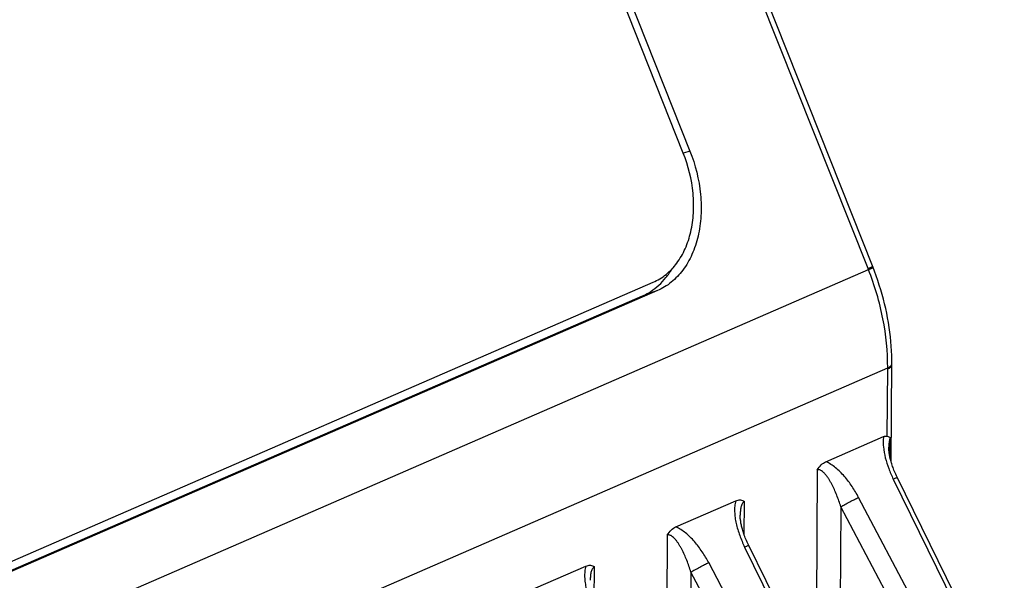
# Model space of a CAD drawing. Header units: millimetres. Extents: x 122 to 339, y 94 to 283.
# Tile 14 of 22: x 203 to 220, y 232 to 241. Entities that reach past the tile are written whole.
import ezdxf

# ---------------------------------------------------------------- set-up
doc = ezdxf.new("R2010")
doc.units = ezdxf.units.MM
doc.header["$LTSCALE"] = 32.67
doc.layers.add('00_COMPONENTS', color=7, linetype='CONTINUOUS')

msp = doc.modelspace()

# ---------------------------------------------------------------- linework, layer by layer
at = {"layer": '00_COMPONENTS'}
for p, q in [((217.837, 237.036), (214.145, 246.342)), ((217.924, 237.056), (214.222, 246.389)), ((214.633, 239.042), (212.039, 245.581)), ((212.173, 245.567), (214.748, 239.077)), ((214.748, 239.077), (214.635, 239.037)), ((188.143, 224.093), (217.844, 237.018)), ((190.899, 226.698), (214.112, 236.8)), ((213.919, 236.558), (190.788, 226.492)), ((214.184, 236.653), (190.972, 226.552)), ((214.184, 236.653), (213.919, 236.558)), ((218.239, 233.678), (218.25, 235.384)), ((188.476, 222.386), (218.178, 235.311)), ((218.17, 234.127), (218.178, 235.293)), ((217.105, 233.683), (218.107, 234.119)), ((218.218, 233.762), (218.22, 234.103)), ((218.198, 233.935), (218.198, 233.935)), ((216.955, 233.54), (216.932, 229.854)), ((218.275, 233.382), (220.129, 229.604)), ((214.504, 232.551), (215.543, 233.003)), ((215.689, 232.413), (215.693, 232.991)), ((219.619, 229.382), (217.674, 233.064)), ((217.366, 232.901), (217.341, 229.019)), ((219.311, 229.219), (217.366, 232.901)), ((214.354, 232.408), (214.331, 228.722)), ((215.697, 232.203), (217.528, 228.472)), ((217.018, 228.25), (215.073, 231.932)), ((211.903, 231.419), (212.943, 231.871)), ((213.088, 231.281), (213.092, 231.859)), ((214.765, 231.769), (214.74, 227.888)), ((216.71, 228.087), (214.765, 231.769))]:
    msp.add_line(p, q, dxfattribs=at)
for points in [[(218.25, 235.384), (218.25, 235.449), (218.248, 235.529), (218.245, 235.61), (218.24, 235.691), (218.233, 235.772), (218.225, 235.853), (218.215, 235.935), (218.204, 236.016), (218.191, 236.098), (218.177, 236.18), (218.161, 236.262), (218.143, 236.344), (218.124, 236.425), (218.104, 236.507), (218.082, 236.588), (218.058, 236.669), (218.033, 236.75), (218.007, 236.83), (217.979, 236.911), (217.949, 236.99), (217.924, 237.056)], [(220.201, 229.624), (218.34, 233.416), (218.328, 233.441), (218.317, 233.466), (218.307, 233.49), (218.297, 233.514), (218.287, 233.537), (218.279, 233.56), (218.271, 233.582), (218.263, 233.603), (218.256, 233.624), (218.249, 233.645), (218.243, 233.665), (218.237, 233.685), (218.232, 233.704), (218.227, 233.723), (218.223, 233.742), (218.218, 233.76), (218.215, 233.778), (218.211, 233.795), (218.208, 233.812), (218.206, 233.829), (218.204, 233.845), (218.202, 233.861), (218.2, 233.876), (218.199, 233.891), (218.198, 233.906), (218.198, 233.92), (218.198, 233.935)], [(217.6, 228.492), (215.762, 232.238), (215.75, 232.264), (215.738, 232.289), (215.728, 232.314), (215.717, 232.338), (215.708, 232.362), (215.699, 232.385), (215.691, 232.407), (215.684, 232.429), (215.676, 232.45), (215.67, 232.471), (215.664, 232.491), (215.658, 232.51), (215.653, 232.529), (215.648, 232.548), (215.644, 232.566), (215.64, 232.584), (215.636, 232.601), (215.633, 232.618), (215.63, 232.635), (215.628, 232.651), (215.626, 232.667), (215.624, 232.682), (215.622, 232.697), (215.621, 232.712), (215.62, 232.727), (215.62, 232.741), (215.619, 232.755), (215.619, 232.757)]]:
    msp.add_lwpolyline(points, dxfattribs=at)
for centre, radius, start, end in [((211.092, 234.36), 7.256, 21.4869, 21.6379), ((218.206, 235.385), 0.0436, 352.1386, 359.7645), ((211.38, 235.336), 6.798, 359.638, 359.7871)]:
    msp.add_arc(centre, radius, start, end, dxfattribs=at)
for points, knots in [([(214.112, 236.8), (214.191, 236.834), (214.344, 236.928), (214.532, 237.129), (214.677, 237.383), (214.773, 237.678), (214.818, 238.004), (214.808, 238.469), (214.721, 238.82), (214.633, 239.042)], [0, 0, 0, 0, 0.102999, 0.210467, 0.324921, 0.447492, 0.577984, 0.715128, 1, 1, 1, 1]), ([(214.748, 239.077), (214.843, 238.837), (214.937, 238.458), (214.948, 237.955), (214.9, 237.602), (214.796, 237.283), (214.64, 237.009), (214.467, 236.826), (214.311, 236.715), (214.227, 236.672), (214.184, 236.653)], [0, 0, 0, 0, 0.284803, 0.421915, 0.552377, 0.674919, 0.789346, 0.896788, 0.948744, 1, 1, 1, 1]), ([(217.837, 237.036), (217.843, 237.038), (217.855, 237.043), (217.871, 237.05), (217.884, 237.057), (217.896, 237.062), (217.905, 237.067), (217.911, 237.07), (217.915, 237.072), (217.916, 237.074), (217.917, 237.074), (217.917, 237.075)], [0, 0, 0, 0, 0.223454, 0.421824, 0.593086, 0.735669, 0.848226, 0.929765, 0.979772, 0.993175, 1, 1, 1, 1]), ([(217.844, 237.018), (217.85, 237.02), (217.862, 237.025), (217.878, 237.032), (217.892, 237.039), (217.903, 237.044), (217.912, 237.048), (217.918, 237.052), (217.922, 237.054), (217.924, 237.055), (217.924, 237.056), (217.924, 237.056)], [0, 0, 0, 0, 0.22366, 0.422202, 0.593598, 0.736272, 0.848872, 0.930387, 0.980265, 0.993511, 1, 1, 1, 1]), ([(213.919, 236.558), (213.971, 236.581), (214.074, 236.636), (214.213, 236.745), (214.337, 236.878), (214.407, 236.98), (214.439, 237.034)], [0, 0, 0, 0, 0.240353, 0.485335, 0.737817, 1, 1, 1, 1]), ([(218.178, 235.311), (218.179, 235.596), (218.12, 236.18), (217.953, 236.742), (217.844, 237.018)], [0, 0, 0, 0, 0.490315, 1, 1, 1, 1]), ([(218.178, 235.293), (218.188, 235.298), (218.207, 235.307), (218.231, 235.325), (218.246, 235.344), (218.25, 235.359), (218.25, 235.366)], [0, 0, 0, 0, 0.321987, 0.590334, 0.810484, 1, 1, 1, 1]), ([(218.178, 235.311), (218.189, 235.316), (218.209, 235.326), (218.227, 235.34), (218.233, 235.347)], [0, 0, 0, 0, 0.548324, 1, 1, 1, 1]), ([(218.233, 235.347), (218.238, 235.352), (218.245, 235.362), (218.249, 235.373), (218.249, 235.379)], [0, 0, 0, 0, 0.53137, 1, 1, 1, 1]), ([(218.107, 234.119), (218.103, 234.09), (218.098, 234.03), (218.104, 233.907), (218.133, 233.75), (218.193, 233.563), (218.246, 233.442), (218.275, 233.382)], [0, 0, 0, 0, 0.114155, 0.233325, 0.481696, 0.738558, 1, 1, 1, 1]), ([(218.107, 234.119), (218.112, 234.121), (218.132, 234.129), (218.155, 234.132), (218.17, 234.127)], [0, 0, 0, 0, 0.270293, 1, 1, 1, 1]), ([(218.17, 234.127), (218.18, 234.124), (218.198, 234.118), (218.214, 234.108), (218.22, 234.103)], [0, 0, 0, 0, 0.553754, 1, 1, 1, 1]), ([(218.22, 234.103), (218.216, 234.09), (218.209, 234.063), (218.2, 234.007), (218.198, 233.964), (218.198, 233.935)], [0, 0, 0, 0, 0.240348, 0.489208, 1, 1, 1, 1]), ([(216.955, 233.54), (216.974, 233.573), (217.017, 233.629), (217.075, 233.67), (217.105, 233.683)], [0, 0, 0, 0, 0.540215, 1, 1, 1, 1]), ([(217.674, 233.064), (217.639, 233.129), (217.564, 233.255), (217.454, 233.402), (217.355, 233.508), (217.277, 233.579), (217.194, 233.639), (217.135, 233.671), (217.105, 233.683)], [0, 0, 0, 0, 0.258766, 0.515624, 0.642059, 0.765973, 0.885974, 1, 1, 1, 1]), ([(217.366, 232.901), (217.355, 232.935), (217.333, 233.003), (217.295, 233.104), (217.254, 233.201), (217.216, 233.28), (217.183, 233.34), (217.157, 233.384), (217.129, 233.426), (217.099, 233.464), (217.067, 233.499), (217.038, 233.523), (217.012, 233.537), (216.993, 233.544), (216.973, 233.546), (216.961, 233.542), (216.955, 233.54)], [0, 0, 0, 0, 0.134694, 0.268501, 0.401118, 0.532063, 0.596677, 0.66051, 0.723314, 0.784706, 0.844051, 0.900282, 0.926815, 0.952067, 0.976197, 1, 1, 1, 1]), ([(218.347, 233.402), (218.347, 233.403), (218.344, 233.404), (218.338, 233.403), (218.324, 233.4), (218.302, 233.392), (218.285, 233.386), (218.275, 233.382)], [0, 0, 0, 0, 0.029238, 0.082773, 0.277087, 0.586289, 1, 1, 1, 1]), ([(215.543, 233.003), (215.534, 232.974), (215.523, 232.911), (215.521, 232.814), (215.53, 232.713), (215.556, 232.575), (215.608, 232.402), (215.665, 232.269), (215.697, 232.203)], [0, 0, 0, 0, 0.110784, 0.228313, 0.350766, 0.47677, 0.735653, 1, 1, 1, 1]), ([(215.543, 233.003), (215.556, 233.009), (215.583, 233.018), (215.623, 233.021), (215.661, 233.013), (215.683, 232.999), (215.693, 232.991)], [0, 0, 0, 0, 0.269619, 0.519421, 0.757903, 1, 1, 1, 1]), ([(215.693, 232.991), (215.685, 232.987), (215.67, 232.976), (215.653, 232.952), (215.641, 232.924), (215.629, 232.882), (215.621, 232.825), (215.62, 232.78), (215.619, 232.757)], [0, 0, 0, 0, 0.102166, 0.214424, 0.335611, 0.462895, 0.727774, 1, 1, 1, 1]), ([(217.366, 232.901), (217.389, 232.915), (217.44, 232.943), (217.519, 232.986), (217.598, 233.027), (217.65, 233.052), (217.674, 233.064)], [0, 0, 0, 0, 0.232282, 0.502778, 0.771832, 1, 1, 1, 1]), ([(214.354, 232.408), (214.373, 232.441), (214.416, 232.497), (214.475, 232.538), (214.504, 232.551)], [0, 0, 0, 0, 0.540215, 1, 1, 1, 1]), ([(215.073, 231.932), (215.039, 231.997), (214.963, 232.124), (214.853, 232.27), (214.754, 232.376), (214.676, 232.447), (214.593, 232.507), (214.534, 232.539), (214.504, 232.551)], [0, 0, 0, 0, 0.258766, 0.515624, 0.642059, 0.765973, 0.885974, 1, 1, 1, 1]), ([(214.765, 231.769), (214.754, 231.804), (214.732, 231.872), (214.694, 231.972), (214.653, 232.069), (214.615, 232.148), (214.582, 232.208), (214.556, 232.252), (214.528, 232.294), (214.498, 232.333), (214.466, 232.367), (214.437, 232.392), (214.411, 232.405), (214.392, 232.412), (214.372, 232.414), (214.36, 232.411), (214.354, 232.408)], [0, 0, 0, 0, 0.134694, 0.268501, 0.401118, 0.532063, 0.596677, 0.66051, 0.723314, 0.784706, 0.844051, 0.900282, 0.926815, 0.952067, 0.976197, 1, 1, 1, 1]), ([(215.769, 232.224), (215.769, 232.225), (215.766, 232.225), (215.759, 232.225), (215.746, 232.221), (215.724, 232.214), (215.707, 232.207), (215.697, 232.203)], [0, 0, 0, 0, 0.029238, 0.082773, 0.277087, 0.586289, 1, 1, 1, 1]), ([(214.765, 231.769), (214.788, 231.783), (214.839, 231.812), (214.918, 231.854), (214.997, 231.895), (215.049, 231.921), (215.073, 231.932)], [0, 0, 0, 0, 0.232282, 0.502778, 0.771832, 1, 1, 1, 1]), ([(212.943, 231.871), (212.933, 231.842), (212.922, 231.779), (212.92, 231.682), (212.929, 231.581), (212.955, 231.443), (213.007, 231.271), (213.064, 231.137), (213.096, 231.072)], [0, 0, 0, 0, 0.110784, 0.228313, 0.350766, 0.47677, 0.735653, 1, 1, 1, 1]), ([(212.943, 231.871), (212.956, 231.877), (212.982, 231.886), (213.022, 231.889), (213.06, 231.881), (213.082, 231.867), (213.092, 231.859)], [0, 0, 0, 0, 0.269619, 0.519421, 0.757903, 1, 1, 1, 1]), ([(213.092, 231.859), (213.084, 231.855), (213.069, 231.844), (213.052, 231.82), (213.04, 231.792), (213.028, 231.75), (213.021, 231.694), (213.019, 231.648), (213.019, 231.625)], [0, 0, 0, 0, 0.102166, 0.214424, 0.335611, 0.462895, 0.727774, 1, 1, 1, 1])]:
    msp.add_open_spline(points, degree=3, knots=knots, dxfattribs=at)

doc.saveas('drawing.dxf')
